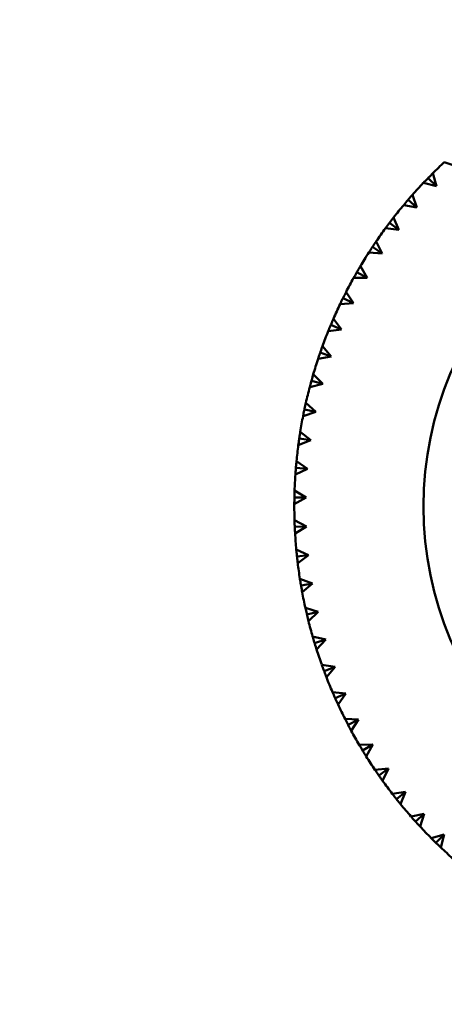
# Model space of a CAD drawing. Header units: millimetres. Extents: x 122 to 1973, y 56 to 2939.
# Tile 1 of 29: x 176 to 194, y 218 to 260. Entities that reach past the tile are written whole.
import ezdxf

# ---------------------------------------------------------------- set-up
doc = ezdxf.new("R2010")
doc.units = ezdxf.units.MM
doc.header["$LTSCALE"] = 10
doc.layers.add('Widoczne (ISO)', color=7, linetype='Continuous', lineweight=50)

msp = doc.modelspace()

# ---------------------------------------------------------------- linework, layer by layer
at = {"layer": 'Widoczne (ISO)'}
for p, q in [((194.219, 253.422), (193.672, 253.599)), ((193.18, 253.127), (193.336, 252.573)), ((193.336, 252.573), (192.779, 252.715)), ((192.978, 252.923), (193.336, 252.573)), ((192.318, 252.213), (192.508, 251.67)), ((192.508, 251.67), (191.943, 251.777)), ((192.129, 251.996), (192.508, 251.67)), ((191.738, 250.717), (191.34, 251.019)), ((191.515, 251.247), (191.738, 250.717)), ((191.738, 250.717), (191.168, 250.788)), ((190.774, 250.232), (191.03, 249.718)), ((191.03, 249.718), (190.456, 249.753)), ((190.613, 249.994), (191.03, 249.718)), ((189.953, 248.925), (190.386, 248.675)), ((190.098, 249.173), (190.386, 248.675)), ((190.386, 248.675), (189.811, 248.675)), ((189.49, 248.073), (189.809, 247.595)), ((189.809, 247.595), (189.235, 247.558)), ((189.361, 247.817), (189.809, 247.595)), ((188.952, 246.938), (189.301, 246.48)), ((189.301, 246.48), (188.73, 246.407)), ((188.839, 246.673), (189.301, 246.48)), ((188.391, 245.5), (188.863, 245.336)), ((188.487, 245.771), (188.863, 245.336)), ((188.863, 245.336), (188.299, 245.227)), ((188.017, 244.3), (188.499, 244.167)), ((188.096, 244.577), (188.499, 244.167)), ((188.499, 244.167), (187.942, 244.023)), ((188.208, 242.976), (187.662, 242.798)), ((187.719, 243.08), (188.208, 242.976)), ((187.781, 243.361), (188.208, 242.976)), ((187.993, 241.77), (187.459, 241.558)), ((187.498, 241.843), (187.993, 241.77)), ((187.542, 242.127), (187.993, 241.77)), ((187.382, 240.881), (187.854, 240.553)), ((187.854, 240.553), (187.334, 240.308)), ((187.356, 240.594), (187.854, 240.553)), ((187.3, 239.627), (187.792, 239.33)), ((187.792, 239.33), (187.289, 239.052)), ((187.292, 239.34), (187.792, 239.33)), ((187.297, 238.371), (187.807, 238.105)), ((187.307, 238.083), (187.807, 238.105)), ((187.807, 238.105), (187.322, 237.796)), ((187.373, 237.116), (187.898, 236.883)), ((187.401, 236.83), (187.898, 236.883)), ((187.898, 236.883), (187.434, 236.545)), ((187.527, 235.87), (188.066, 235.67)), ((187.573, 235.586), (188.066, 235.67)), ((188.066, 235.67), (187.624, 235.303)), ((187.759, 234.635), (188.31, 234.469)), ((187.824, 234.355), (188.31, 234.469)), ((188.31, 234.469), (187.892, 234.075)), ((188.069, 233.417), (188.629, 233.287)), ((188.151, 233.141), (188.629, 233.287)), ((188.629, 233.287), (188.236, 232.867)), ((188.454, 232.221), (189.021, 232.126)), ((188.553, 231.951), (189.021, 232.126)), ((189.021, 232.126), (188.656, 231.683)), ((188.914, 231.052), (189.486, 230.993)), ((189.03, 230.789), (189.486, 230.993)), ((189.486, 230.993), (189.149, 230.527)), ((189.446, 229.914), (190.021, 229.891)), ((189.578, 229.658), (190.021, 229.891)), ((190.021, 229.891), (189.713, 229.405)), ((190.049, 228.811), (190.624, 228.824)), ((190.196, 228.565), (190.624, 228.824)), ((190.624, 228.824), (190.347, 228.32)), ((190.72, 227.749), (191.292, 227.798)), ((190.882, 227.512), (191.292, 227.798)), ((191.292, 227.798), (191.048, 227.277)), ((191.456, 226.731), (192.024, 226.815)), ((191.633, 226.504), (192.024, 226.815)), ((192.024, 226.815), (191.813, 226.281)), ((192.254, 225.761), (192.816, 225.881)), ((192.445, 225.546), (192.816, 225.881)), ((192.816, 225.881), (192.64, 225.334)), ((193.112, 224.843), (193.666, 224.998)), ((193.316, 224.64), (193.666, 224.998)), ((193.666, 224.998), (193.523, 224.441))]:
    msp.add_line(p, q, dxfattribs=at)
for radius in [50, 14.5]:
    msp.add_circle((207.288, 238.951), radius, dxfattribs=at)
for start, end in [(132.909, 134.8618), (136.509, 138.4618), (140.109, 142.0618), (143.709, 145.6618), (147.309, 149.2618), (150.909, 152.8618), (154.509, 156.4618), (158.109, 160.0618), (161.709, 163.6618), (165.309, 167.2618), (168.909, 170.8618), (172.509, 174.4618), (176.109, 178.0618), (179.709, 181.6618), (183.309, 185.2618), (186.909, 188.8618), (190.509, 192.4618), (194.109, 196.0618), (197.709, 199.6618), (201.309, 203.2618), (204.909, 206.8618), (208.509, 210.4618), (212.109, 214.0618), (215.709, 217.6618), (219.309, 221.2618), (222.909, 224.8618), (226.509, 228.4618)]:
    msp.add_arc((207.288, 238.951), 20, start, end, dxfattribs=at)
for points, knots in [([(192.978, 252.923), (192.987, 252.932), (192.996, 252.941), (193.064, 253.01), (193.122, 253.069), (193.18, 253.127)], [0.05804162, 0.05804162, 0.05804162, 0.05804162, 0.06605559, 0.06605559, 0.11615352, 0.11615352, 0.11615352, 0.11615352]), ([(192.779, 252.715), (192.835, 252.775), (192.893, 252.835), (192.96, 252.904), (192.969, 252.913), (192.978, 252.923)], [0.01597845, 0.01597845, 0.01597845, 0.01597845, 0.06606705, 0.06606705, 0.07409033, 0.07409033, 0.07409033, 0.07409033]), ([(192.129, 251.996), (192.138, 252.006), (192.146, 252.016), (192.209, 252.089), (192.263, 252.151), (192.318, 252.213)], [0.05804162, 0.05804162, 0.05804162, 0.05804162, 0.06605559, 0.06605559, 0.11615352, 0.11615352, 0.11615352, 0.11615352]), ([(190.456, 249.753), (190.501, 249.822), (190.546, 249.891), (190.599, 249.972), (190.606, 249.983), (190.613, 249.994)], [0.01597845, 0.01597845, 0.01597845, 0.01597845, 0.06606705, 0.06606705, 0.07409033, 0.07409033, 0.07409033, 0.07409033]), ([(189.811, 248.675), (189.851, 248.747), (189.892, 248.819), (189.94, 248.902), (189.946, 248.913), (189.953, 248.925)], [0.01597845, 0.01597845, 0.01597845, 0.01597845, 0.06606705, 0.06606705, 0.07409033, 0.07409033, 0.07409033, 0.07409033]), ([(189.953, 248.925), (189.959, 248.936), (189.966, 248.948), (190.014, 249.031), (190.056, 249.102), (190.098, 249.173)], [0.05804162, 0.05804162, 0.05804162, 0.05804162, 0.06605559, 0.06605559, 0.11615352, 0.11615352, 0.11615352, 0.11615352]), ([(189.361, 247.817), (189.367, 247.828), (189.373, 247.84), (189.415, 247.926), (189.452, 248), (189.49, 248.073)], [0.05804162, 0.05804162, 0.05804162, 0.05804162, 0.06605559, 0.06605559, 0.11615352, 0.11615352, 0.11615352, 0.11615352]), ([(189.235, 247.558), (189.271, 247.633), (189.307, 247.707), (189.349, 247.793), (189.355, 247.805), (189.361, 247.817)], [0.01597845, 0.01597845, 0.01597845, 0.01597845, 0.06606705, 0.06606705, 0.07409033, 0.07409033, 0.07409033, 0.07409033]), ([(188.839, 246.673), (188.845, 246.686), (188.85, 246.698), (188.887, 246.786), (188.919, 246.862), (188.952, 246.938)], [0.05804162, 0.05804162, 0.05804162, 0.05804162, 0.06605559, 0.06605559, 0.11615352, 0.11615352, 0.11615352, 0.11615352]), ([(188.73, 246.407), (188.761, 246.484), (188.792, 246.56), (188.829, 246.649), (188.834, 246.661), (188.839, 246.673)], [0.01597845, 0.01597845, 0.01597845, 0.01597845, 0.06606705, 0.06606705, 0.07409033, 0.07409033, 0.07409033, 0.07409033]), ([(188.299, 245.227), (188.325, 245.306), (188.351, 245.384), (188.382, 245.475), (188.387, 245.487), (188.391, 245.5)], [0.01597845, 0.01597845, 0.01597845, 0.01597845, 0.06606705, 0.06606705, 0.07409033, 0.07409033, 0.07409033, 0.07409033]), ([(188.391, 245.5), (188.395, 245.512), (188.4, 245.525), (188.431, 245.615), (188.459, 245.693), (188.487, 245.771)], [0.05804162, 0.05804162, 0.05804162, 0.05804162, 0.06605559, 0.06605559, 0.11615352, 0.11615352, 0.11615352, 0.11615352]), ([(187.942, 244.023), (187.963, 244.103), (187.985, 244.182), (188.01, 244.275), (188.013, 244.288), (188.017, 244.3)], [0.01597845, 0.01597845, 0.01597845, 0.01597845, 0.06606705, 0.06606705, 0.07409033, 0.07409033, 0.07409033, 0.07409033]), ([(188.017, 244.3), (188.021, 244.313), (188.024, 244.326), (188.05, 244.418), (188.073, 244.498), (188.096, 244.577)], [0.05804162, 0.05804162, 0.05804162, 0.05804162, 0.06605559, 0.06605559, 0.11615352, 0.11615352, 0.11615352, 0.11615352]), ([(187.662, 242.798), (187.678, 242.879), (187.694, 242.96), (187.714, 243.054), (187.716, 243.067), (187.719, 243.08)], [0.01597845, 0.01597845, 0.01597845, 0.01597845, 0.06606705, 0.06606705, 0.07409033, 0.07409033, 0.07409033, 0.07409033]), ([(187.719, 243.08), (187.722, 243.093), (187.725, 243.106), (187.745, 243.199), (187.762, 243.28), (187.781, 243.361)], [0.05804162, 0.05804162, 0.05804162, 0.05804162, 0.06605559, 0.06605559, 0.11615352, 0.11615352, 0.11615352, 0.11615352]), ([(187.459, 241.558), (187.47, 241.64), (187.481, 241.722), (187.495, 241.817), (187.497, 241.83), (187.498, 241.843)], [0.01597845, 0.01597845, 0.01597845, 0.01597845, 0.06606705, 0.06606705, 0.07409033, 0.07409033, 0.07409033, 0.07409033]), ([(187.498, 241.843), (187.5, 241.856), (187.502, 241.869), (187.516, 241.964), (187.529, 242.045), (187.542, 242.127)], [0.05804162, 0.05804162, 0.05804162, 0.05804162, 0.06605559, 0.06605559, 0.11615352, 0.11615352, 0.11615352, 0.11615352]), ([(187.356, 240.594), (187.357, 240.608), (187.358, 240.621), (187.366, 240.716), (187.374, 240.799), (187.382, 240.881)], [0.05804162, 0.05804162, 0.05804162, 0.05804162, 0.06605559, 0.06605559, 0.11615352, 0.11615352, 0.11615352, 0.11615352]), ([(187.334, 240.308), (187.34, 240.39), (187.346, 240.473), (187.354, 240.568), (187.355, 240.581), (187.356, 240.594)], [0.01597845, 0.01597845, 0.01597845, 0.01597845, 0.06606705, 0.06606705, 0.07409033, 0.07409033, 0.07409033, 0.07409033]), ([(187.292, 239.34), (187.292, 239.353), (187.293, 239.366), (187.295, 239.462), (187.297, 239.545), (187.3, 239.627)], [0.05804162, 0.05804162, 0.05804162, 0.05804162, 0.06605559, 0.06605559, 0.11615352, 0.11615352, 0.11615352, 0.11615352]), ([(187.289, 239.052), (187.289, 239.135), (187.29, 239.217), (187.292, 239.313), (187.292, 239.326), (187.292, 239.34)], [0.01597845, 0.01597845, 0.01597845, 0.01597845, 0.06606705, 0.06606705, 0.07409033, 0.07409033, 0.07409033, 0.07409033]), ([(187.307, 238.083), (187.307, 238.097), (187.306, 238.11), (187.302, 238.206), (187.299, 238.288), (187.297, 238.371)], [0.05804162, 0.05804162, 0.05804162, 0.05804162, 0.06605559, 0.06605559, 0.11615352, 0.11615352, 0.11615352, 0.11615352]), ([(187.322, 237.796), (187.317, 237.879), (187.313, 237.961), (187.308, 238.057), (187.308, 238.07), (187.307, 238.083)], [0.01597845, 0.01597845, 0.01597845, 0.01597845, 0.06606705, 0.06606705, 0.07409033, 0.07409033, 0.07409033, 0.07409033]), ([(187.401, 236.83), (187.4, 236.844), (187.398, 236.857), (187.388, 236.952), (187.38, 237.034), (187.373, 237.116)], [0.05804162, 0.05804162, 0.05804162, 0.05804162, 0.06605559, 0.06605559, 0.11615352, 0.11615352, 0.11615352, 0.11615352]), ([(187.434, 236.545), (187.424, 236.627), (187.414, 236.709), (187.404, 236.804), (187.402, 236.817), (187.401, 236.83)], [0.01597845, 0.01597845, 0.01597845, 0.01597845, 0.06606705, 0.06606705, 0.07409033, 0.07409033, 0.07409033, 0.07409033]), ([(187.573, 235.586), (187.571, 235.599), (187.569, 235.612), (187.553, 235.706), (187.54, 235.788), (187.527, 235.87)], [0.05804162, 0.05804162, 0.05804162, 0.05804162, 0.06605559, 0.06605559, 0.11615352, 0.11615352, 0.11615352, 0.11615352]), ([(187.624, 235.303), (187.609, 235.384), (187.594, 235.465), (187.578, 235.56), (187.576, 235.573), (187.573, 235.586)], [0.01597845, 0.01597845, 0.01597845, 0.01597845, 0.06606705, 0.06606705, 0.07409033, 0.07409033, 0.07409033, 0.07409033]), ([(187.824, 234.355), (187.82, 234.367), (187.817, 234.38), (187.796, 234.474), (187.777, 234.554), (187.759, 234.635)], [0.05804162, 0.05804162, 0.05804162, 0.05804162, 0.06605559, 0.06605559, 0.11615352, 0.11615352, 0.11615352, 0.11615352]), ([(187.892, 234.075), (187.871, 234.155), (187.852, 234.236), (187.83, 234.329), (187.827, 234.342), (187.824, 234.355)], [0.01597845, 0.01597845, 0.01597845, 0.01597845, 0.06606705, 0.06606705, 0.07409033, 0.07409033, 0.07409033, 0.07409033]), ([(188.151, 233.141), (188.147, 233.154), (188.143, 233.167), (188.115, 233.259), (188.092, 233.338), (188.069, 233.417)], [0.05804162, 0.05804162, 0.05804162, 0.05804162, 0.06605559, 0.06605559, 0.11615352, 0.11615352, 0.11615352, 0.11615352]), ([(188.236, 232.867), (188.211, 232.946), (188.186, 233.024), (188.158, 233.116), (188.154, 233.129), (188.151, 233.141)], [0.01597845, 0.01597845, 0.01597845, 0.01597845, 0.06606705, 0.06606705, 0.07409033, 0.07409033, 0.07409033, 0.07409033]), ([(188.553, 231.951), (188.548, 231.964), (188.544, 231.976), (188.51, 232.066), (188.482, 232.144), (188.454, 232.221)], [0.05804162, 0.05804162, 0.05804162, 0.05804162, 0.06605559, 0.06605559, 0.11615352, 0.11615352, 0.11615352, 0.11615352]), ([(188.656, 231.683), (188.626, 231.76), (188.596, 231.837), (188.562, 231.926), (188.558, 231.939), (188.553, 231.951)], [0.01597845, 0.01597845, 0.01597845, 0.01597845, 0.06606705, 0.06606705, 0.07409033, 0.07409033, 0.07409033, 0.07409033]), ([(189.03, 230.789), (189.024, 230.801), (189.019, 230.813), (188.98, 230.9), (188.947, 230.976), (188.914, 231.052)], [0.05804162, 0.05804162, 0.05804162, 0.05804162, 0.06605559, 0.06605559, 0.11615352, 0.11615352, 0.11615352, 0.11615352]), ([(189.149, 230.527), (189.114, 230.602), (189.08, 230.677), (189.04, 230.764), (189.035, 230.777), (189.03, 230.789)], [0.01597845, 0.01597845, 0.01597845, 0.01597845, 0.06606705, 0.06606705, 0.07409033, 0.07409033, 0.07409033, 0.07409033]), ([(189.578, 229.658), (189.572, 229.67), (189.566, 229.682), (189.521, 229.767), (189.484, 229.84), (189.446, 229.914)], [0.05804162, 0.05804162, 0.05804162, 0.05804162, 0.06605559, 0.06605559, 0.11615352, 0.11615352, 0.11615352, 0.11615352]), ([(189.713, 229.405), (189.674, 229.477), (189.635, 229.55), (189.59, 229.635), (189.584, 229.647), (189.578, 229.658)], [0.01597845, 0.01597845, 0.01597845, 0.01597845, 0.06606705, 0.06606705, 0.07409033, 0.07409033, 0.07409033, 0.07409033]), ([(190.196, 228.565), (190.19, 228.576), (190.183, 228.587), (190.133, 228.669), (190.091, 228.74), (190.049, 228.811)], [0.05804162, 0.05804162, 0.05804162, 0.05804162, 0.06605559, 0.06605559, 0.11615352, 0.11615352, 0.11615352, 0.11615352]), ([(190.347, 228.32), (190.304, 228.39), (190.26, 228.46), (190.21, 228.542), (190.203, 228.553), (190.196, 228.565)], [0.01597845, 0.01597845, 0.01597845, 0.01597845, 0.06606705, 0.06606705, 0.07409033, 0.07409033, 0.07409033, 0.07409033]), ([(190.882, 227.512), (190.875, 227.523), (190.867, 227.534), (190.813, 227.612), (190.766, 227.68), (190.72, 227.749)], [0.05804162, 0.05804162, 0.05804162, 0.05804162, 0.06605559, 0.06605559, 0.11615352, 0.11615352, 0.11615352, 0.11615352]), ([(191.048, 227.277), (191, 227.344), (190.952, 227.412), (190.897, 227.49), (190.89, 227.501), (190.882, 227.512)], [0.01597845, 0.01597845, 0.01597845, 0.01597845, 0.06606705, 0.06606705, 0.07409033, 0.07409033, 0.07409033, 0.07409033]), ([(191.633, 226.504), (191.625, 226.515), (191.616, 226.525), (191.557, 226.6), (191.506, 226.665), (191.456, 226.731)], [0.05804162, 0.05804162, 0.05804162, 0.05804162, 0.06605559, 0.06605559, 0.11615352, 0.11615352, 0.11615352, 0.11615352]), ([(191.813, 226.281), (191.761, 226.344), (191.709, 226.409), (191.649, 226.484), (191.641, 226.494), (191.633, 226.504)], [0.01597845, 0.01597845, 0.01597845, 0.01597845, 0.06606705, 0.06606705, 0.07409033, 0.07409033, 0.07409033, 0.07409033]), ([(192.445, 225.546), (192.436, 225.556), (192.428, 225.565), (192.364, 225.637), (192.309, 225.699), (192.254, 225.761)], [0.05804162, 0.05804162, 0.05804162, 0.05804162, 0.06605559, 0.06605559, 0.11615352, 0.11615352, 0.11615352, 0.11615352]), ([(192.64, 225.334), (192.583, 225.394), (192.527, 225.455), (192.463, 225.526), (192.454, 225.536), (192.445, 225.546)], [0.01597845, 0.01597845, 0.01597845, 0.01597845, 0.06606705, 0.06606705, 0.07409033, 0.07409033, 0.07409033, 0.07409033]), ([(193.316, 224.64), (193.307, 224.65), (193.297, 224.659), (193.229, 224.726), (193.17, 224.784), (193.112, 224.843)], [0.05804162, 0.05804162, 0.05804162, 0.05804162, 0.06605559, 0.06605559, 0.11615352, 0.11615352, 0.11615352, 0.11615352]), ([(193.523, 224.441), (193.464, 224.498), (193.404, 224.555), (193.335, 224.622), (193.326, 224.631), (193.316, 224.64)], [0.01597845, 0.01597845, 0.01597845, 0.01597845, 0.06606705, 0.06606705, 0.07409033, 0.07409033, 0.07409033, 0.07409033])]:
    msp.add_open_spline(points, degree=3, knots=knots, dxfattribs=at)
for points in [[(191.943, 251.777), (192.004, 251.851), (192.066, 251.924), (192.129, 251.996)], [(191.168, 250.788), (191.225, 250.866), (191.282, 250.942), (191.34, 251.019)], [(191.34, 251.019), (191.398, 251.095), (191.456, 251.171), (191.515, 251.247)], [(190.613, 249.994), (190.666, 250.074), (190.72, 250.153), (190.774, 250.232)]]:
    msp.add_open_spline(points, degree=3, dxfattribs=at)

doc.saveas('drawing.dxf')
